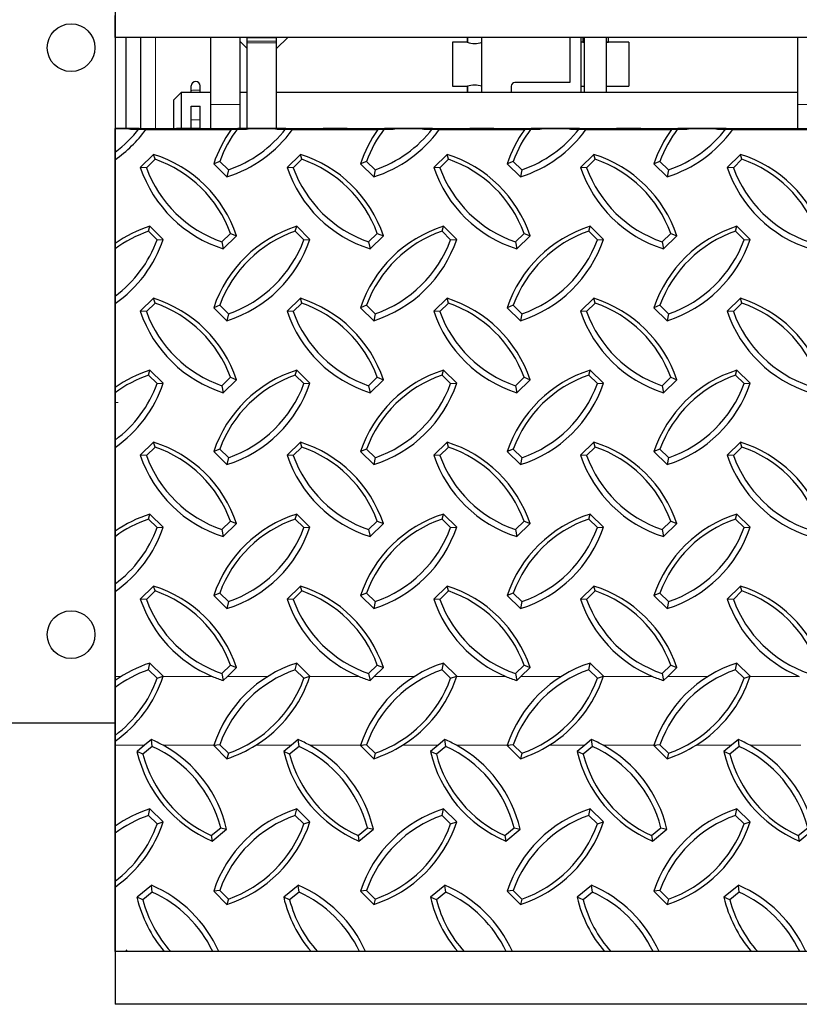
# Model space of a CAD drawing. Extents: x 0 to 17, y 0 to 11.
# Tile 28 of 81: x 9.5 to 10.3, y 3.7 to 4.7. Entities that reach past the tile are written whole.
import ezdxf

# ---------------------------------------------------------------- set-up
doc = ezdxf.new("R2010")
doc.units = 0
doc.header["$LTSCALE"] = 0.5
doc.header["$MEASUREMENT"] = 0
doc.linetypes.add('PHANTOM', pattern=[0.5, 0.25, -0.05, 0.05, -0.05, 0.05, -0.05])
doc.layers.get('0').update_dxf_attribs({"linetype": 'CONTINUOUS'})
doc.layers.add('BUMPER-LAMINATED', color=7, linetype='CONTINUOUS')

msp = doc.modelspace()

# ---------------------------------------------------------------- linework, layer by layer
at = {"color": 7, "linetype": 'Continuous', "lineweight": 25}
for p, q in [((9.57485, 4.71289), (9.57485, 4.7362)), ((14.07485, 4.71289), (9.57485, 4.71289)), ((9.57485, 4.71289), (9.57485, 4.61581)), ((9.58656, 4.61581), (9.58656, 4.71289)), ((9.60219, 4.61526), (9.60219, 4.71289)), ((9.67641, 4.71289), (9.67641, 4.64132)), ((9.70766, 4.71289), (9.70766, 4.64132)), ((9.70766, 4.70885), (9.71547, 4.70113)), ((9.71547, 4.71289), (9.74672, 4.71289)), ((9.71547, 4.70892), (9.71547, 4.71289)), ((9.71547, 4.70697), (9.71547, 4.70892)), ((9.74672, 4.70113), (9.75862, 4.71289)), ((9.74672, 4.70892), (9.74672, 4.71289)), ((9.74672, 4.70697), (9.74672, 4.70892)), ((9.94985, 4.70775), (9.93422, 4.70775)), ((9.93422, 4.70775), (9.93422, 4.66087)), ((9.94985, 4.71289), (9.94985, 4.70775)), ((9.94992, 4.71289), (9.94992, 4.70772)), ((9.95019, 4.71289), (9.95019, 4.70763)), ((9.96547, 4.65415), (9.96547, 4.71289)), ((10.05922, 4.71289), (10.05922, 4.66488)), ((10.07094, 4.71289), (10.07094, 4.65415)), ((10.07485, 4.70775), (10.07094, 4.70775)), ((10.07289, 4.71289), (10.07289, 4.70775)), ((10.07289, 4.70775), (10.07485, 4.70775)), ((10.07485, 4.65415), (10.07485, 4.71289)), ((10.09828, 4.65415), (10.09828, 4.71289)), ((10.12172, 4.70775), (10.09828, 4.70775)), ((10.09828, 4.70775), (10.10024, 4.70775)), ((10.10024, 4.70775), (10.10024, 4.71289)), ((10.12172, 4.70775), (10.12172, 4.66087)), ((10.30141, 4.71289), (10.30141, 4.64132)), ((9.71547, 4.61534), (9.71547, 4.70697)), ((9.74672, 4.61534), (9.74672, 4.70697)), ((9.65597, 4.65651), (9.65597, 4.66121)), ((9.65597, 4.65415), (9.65597, 4.65651)), ((9.6656, 4.65651), (9.6656, 4.66121)), ((9.6656, 4.65415), (9.6656, 4.65651)), ((9.93422, 4.66087), (9.94985, 4.66087)), ((9.94985, 4.66087), (9.94985, 4.65415)), ((9.94992, 4.6609), (9.94992, 4.65415)), ((9.95019, 4.66099), (9.95019, 4.65415)), ((9.99672, 4.66099), (9.99672, 4.65415)), ((10.05922, 4.66488), (10.00063, 4.66488)), ((10.07094, 4.66087), (10.07485, 4.66087)), ((10.09828, 4.66087), (10.12172, 4.66087)), ((9.64516, 4.65415), (9.63735, 4.64634)), ((9.63735, 4.63745), (9.63735, 4.64634)), ((9.67641, 4.65415), (9.64516, 4.65415)), ((9.64516, 4.65415), (9.64516, 4.6423)), ((9.71547, 4.65415), (9.70766, 4.65415)), ((10.30141, 4.65415), (9.74672, 4.65415)), ((9.63735, 4.61524), (9.63735, 4.63745)), ((9.64516, 4.6423), (9.64516, 4.61581)), ((9.65597, 4.63973), (9.6656, 4.63973)), ((9.65597, 4.62511), (9.65597, 4.63973)), ((9.6656, 4.62511), (9.6656, 4.63973)), ((9.67641, 4.64132), (9.67641, 4.61526)), ((9.70766, 4.64132), (9.70766, 4.61526)), ((10.30141, 4.64132), (10.30141, 4.61526)), ((9.65597, 4.61581), (9.65597, 4.62511)), ((9.6656, 4.61581), (9.6656, 4.62511)), ((9.58766, 4.61581), (9.57485, 4.61581)), ((9.57485, 4.61581), (9.57485, 4.60325)), ((9.60048, 4.61581), (9.57485, 4.61581)), ((9.57485, 4.61581), (9.57485, 4.59068)), ((9.58766, 4.61581), (9.59115, 4.61526)), ((9.59115, 4.61526), (9.63667, 4.61526)), ((9.60048, 4.61581), (9.60745, 4.61471)), ((9.60745, 4.61471), (9.69849, 4.61471)), ((9.63667, 4.61526), (9.64015, 4.61581)), ((9.66579, 4.61581), (9.64015, 4.61581)), ((9.66579, 4.61581), (9.66927, 4.61526)), ((9.66927, 4.61526), (9.71479, 4.61526)), ((9.69849, 4.61471), (9.70546, 4.61581)), ((9.75673, 4.61581), (9.70546, 4.61581)), ((9.71479, 4.61526), (9.71828, 4.61581)), ((9.74391, 4.61581), (9.71828, 4.61581)), ((9.74391, 4.61581), (9.7474, 4.61526)), ((9.7474, 4.61526), (9.79292, 4.61526)), ((9.75673, 4.61581), (9.7637, 4.61471)), ((9.7637, 4.61471), (9.85474, 4.61471)), ((9.79292, 4.61526), (9.7964, 4.61581)), ((9.82204, 4.61581), (9.7964, 4.61581)), ((9.82204, 4.61581), (9.82552, 4.61526)), ((9.82552, 4.61526), (9.87104, 4.61526)), ((9.85474, 4.61471), (9.86171, 4.61581)), ((9.91298, 4.61581), (9.86171, 4.61581)), ((9.87104, 4.61526), (9.87453, 4.61581)), ((9.90016, 4.61581), (9.87453, 4.61581)), ((9.90016, 4.61581), (9.90365, 4.61526)), ((9.90365, 4.61526), (9.94917, 4.61526)), ((9.91298, 4.61581), (9.91995, 4.61471)), ((9.91995, 4.61471), (10.01099, 4.61471)), ((9.94917, 4.61526), (9.95265, 4.61581)), ((9.97829, 4.61581), (9.95265, 4.61581)), ((9.97829, 4.61581), (9.98177, 4.61526)), ((9.98177, 4.61526), (10.02729, 4.61526)), ((10.01099, 4.61471), (10.01796, 4.61581)), ((10.06923, 4.61581), (10.01796, 4.61581)), ((10.02729, 4.61526), (10.03078, 4.61581)), ((10.05641, 4.61581), (10.03078, 4.61581)), ((10.05641, 4.61581), (10.0599, 4.61526)), ((10.0599, 4.61526), (10.10542, 4.61526)), ((10.06923, 4.61581), (10.0762, 4.61471)), ((10.0762, 4.61471), (10.16724, 4.61471)), ((10.10542, 4.61526), (10.1089, 4.61581)), ((10.13454, 4.61581), (10.1089, 4.61581)), ((10.13454, 4.61581), (10.13802, 4.61526)), ((10.13802, 4.61526), (10.18354, 4.61526)), ((10.16724, 4.61471), (10.17421, 4.61581)), ((10.22548, 4.61581), (10.17421, 4.61581)), ((10.18354, 4.61526), (10.18703, 4.61581)), ((10.21266, 4.61581), (10.18703, 4.61581)), ((10.21266, 4.61581), (10.21615, 4.61526)), ((10.21615, 4.61526), (10.26167, 4.61526)), ((10.22548, 4.61581), (10.23245, 4.61471)), ((10.23245, 4.61471), (10.32349, 4.61471)), ((9.57485, 4.59928), (9.57485, 4.60325)), ((9.57485, 4.59928), (9.57485, 4.55464)), ((9.57485, 4.58274), (9.57485, 4.59068)), ((9.61586, 4.58836), (9.60172, 4.57449)), ((9.61736, 4.58314), (9.60817, 4.57412)), ((9.61736, 4.58314), (9.61586, 4.58836)), ((9.77211, 4.58836), (9.75797, 4.57449)), ((9.77361, 4.58314), (9.76442, 4.57412)), ((9.77361, 4.58314), (9.77211, 4.58836)), ((9.92836, 4.58836), (9.91422, 4.57449)), ((9.92986, 4.58314), (9.92067, 4.57412)), ((9.92986, 4.58314), (9.92836, 4.58836)), ((10.08461, 4.58836), (10.07047, 4.57449)), ((10.08611, 4.58314), (10.07692, 4.57412)), ((10.08611, 4.58314), (10.08461, 4.58836)), ((10.24086, 4.58836), (10.22672, 4.57449)), ((10.24236, 4.58314), (10.23317, 4.57412)), ((10.24236, 4.58314), (10.24086, 4.58836)), ((9.60817, 4.57412), (9.60172, 4.57449)), ((9.68628, 4.58089), (9.67983, 4.57831)), ((9.67983, 4.57831), (9.69397, 4.56444)), ((9.68628, 4.58089), (9.69548, 4.57187)), ((9.69548, 4.57187), (9.69397, 4.56444)), ((9.76442, 4.57412), (9.75797, 4.57449)), ((9.84253, 4.58089), (9.83608, 4.57831)), ((9.83608, 4.57831), (9.85022, 4.56444)), ((9.84253, 4.58089), (9.85173, 4.57187)), ((9.85173, 4.57187), (9.85022, 4.56444)), ((9.92067, 4.57412), (9.91422, 4.57449)), ((9.99878, 4.58089), (9.99233, 4.57831)), ((9.99233, 4.57831), (10.00647, 4.56444)), ((9.99878, 4.58089), (10.00798, 4.57187)), ((10.00798, 4.57187), (10.00647, 4.56444)), ((10.07692, 4.57412), (10.07047, 4.57449)), ((10.15503, 4.58089), (10.14858, 4.57831)), ((10.14858, 4.57831), (10.16272, 4.56444)), ((10.15503, 4.58089), (10.16423, 4.57187)), ((10.16423, 4.57187), (10.16272, 4.56444)), ((10.23317, 4.57412), (10.22672, 4.57449)), ((9.61046, 4.50654), (9.61197, 4.51176)), ((9.62611, 4.49789), (9.61197, 4.51176)), ((9.76671, 4.50654), (9.76822, 4.51176)), ((9.78236, 4.49789), (9.76822, 4.51176)), ((9.92296, 4.50654), (9.92447, 4.51176)), ((9.93861, 4.49789), (9.92447, 4.51176)), ((10.07921, 4.50654), (10.08072, 4.51176)), ((10.09486, 4.49789), (10.08072, 4.51176)), ((10.23546, 4.50654), (10.23697, 4.51176)), ((10.25111, 4.49789), (10.23697, 4.51176)), ((9.61966, 4.49752), (9.61046, 4.50654)), ((9.61966, 4.49752), (9.62611, 4.49789)), ((9.6886, 4.49524), (9.6978, 4.50426)), ((9.6901, 4.48782), (9.70425, 4.50169)), ((9.6978, 4.50426), (9.70425, 4.50169)), ((9.77591, 4.49752), (9.76671, 4.50654)), ((9.77591, 4.49752), (9.78236, 4.49789)), ((9.84485, 4.49524), (9.85405, 4.50426)), ((9.84635, 4.48782), (9.8605, 4.50169)), ((9.85405, 4.50426), (9.8605, 4.50169)), ((9.93216, 4.49752), (9.92296, 4.50654)), ((9.93216, 4.49752), (9.93861, 4.49789)), ((10.0011, 4.49524), (10.0103, 4.50426)), ((10.0026, 4.48782), (10.01675, 4.50169)), ((10.0103, 4.50426), (10.01675, 4.50169)), ((10.08841, 4.49752), (10.07921, 4.50654)), ((10.08841, 4.49752), (10.09486, 4.49789)), ((10.15735, 4.49524), (10.16655, 4.50426)), ((10.15885, 4.48782), (10.173, 4.50169)), ((10.16655, 4.50426), (10.173, 4.50169)), ((10.24466, 4.49752), (10.23546, 4.50654)), ((10.24466, 4.49752), (10.25111, 4.49789)), ((9.6886, 4.49524), (9.6901, 4.48782)), ((9.84485, 4.49524), (9.84635, 4.48782)), ((10.0011, 4.49524), (10.0026, 4.48782)), ((10.15735, 4.49524), (10.15885, 4.48782)), ((9.61586, 4.43514), (9.60172, 4.42127)), ((9.61736, 4.42991), (9.61586, 4.43514)), ((9.77211, 4.43514), (9.75797, 4.42127)), ((9.77361, 4.42991), (9.77211, 4.43514)), ((9.92836, 4.43514), (9.91422, 4.42127)), ((9.92986, 4.42991), (9.92836, 4.43514)), ((10.08461, 4.43514), (10.07047, 4.42127)), ((10.08611, 4.42991), (10.08461, 4.43514)), ((10.24086, 4.43514), (10.22672, 4.42127)), ((10.24236, 4.42991), (10.24086, 4.43514)), ((9.61736, 4.42991), (9.60817, 4.4209)), ((9.68628, 4.42766), (9.67983, 4.42508)), ((9.67983, 4.42508), (9.69397, 4.41121)), ((9.68628, 4.42766), (9.69548, 4.41864)), ((9.77361, 4.42991), (9.76442, 4.4209)), ((9.84253, 4.42766), (9.83608, 4.42508)), ((9.83608, 4.42508), (9.85022, 4.41121)), ((9.84253, 4.42766), (9.85173, 4.41864)), ((9.92986, 4.42991), (9.92067, 4.4209)), ((9.99878, 4.42766), (9.99233, 4.42508)), ((9.99233, 4.42508), (10.00647, 4.41121)), ((9.99878, 4.42766), (10.00798, 4.41864)), ((10.08611, 4.42991), (10.07692, 4.4209)), ((10.15503, 4.42766), (10.14858, 4.42508)), ((10.14858, 4.42508), (10.16272, 4.41121)), ((10.15503, 4.42766), (10.16423, 4.41864)), ((10.24236, 4.42991), (10.23317, 4.4209)), ((9.60817, 4.4209), (9.60172, 4.42127)), ((9.69548, 4.41864), (9.69397, 4.41121)), ((9.76442, 4.4209), (9.75797, 4.42127)), ((9.85173, 4.41864), (9.85022, 4.41121)), ((9.92067, 4.4209), (9.91422, 4.42127)), ((10.00798, 4.41864), (10.00647, 4.41121)), ((10.07692, 4.4209), (10.07047, 4.42127)), ((10.16423, 4.41864), (10.16272, 4.41121)), ((10.23317, 4.4209), (10.22672, 4.42127)), ((9.61046, 4.35331), (9.61197, 4.35853)), ((9.61966, 4.34429), (9.61046, 4.35331)), ((9.62611, 4.34467), (9.61197, 4.35853)), ((9.6886, 4.34202), (9.6978, 4.35104)), ((9.6978, 4.35104), (9.70425, 4.34846)), ((9.76671, 4.35331), (9.76822, 4.35853)), ((9.77591, 4.34429), (9.76671, 4.35331)), ((9.78236, 4.34467), (9.76822, 4.35853)), ((9.84485, 4.34202), (9.85405, 4.35104)), ((9.85405, 4.35104), (9.8605, 4.34846)), ((9.92296, 4.35331), (9.92447, 4.35853)), ((9.93216, 4.34429), (9.92296, 4.35331)), ((9.93861, 4.34467), (9.92447, 4.35853)), ((10.0011, 4.34202), (10.0103, 4.35104)), ((10.0103, 4.35104), (10.01675, 4.34846)), ((10.07921, 4.35331), (10.08072, 4.35853)), ((10.08841, 4.34429), (10.07921, 4.35331)), ((10.09486, 4.34467), (10.08072, 4.35853)), ((10.15735, 4.34202), (10.16655, 4.35104)), ((10.16655, 4.35104), (10.173, 4.34846)), ((10.23546, 4.35331), (10.23697, 4.35853)), ((10.24466, 4.34429), (10.23546, 4.35331)), ((10.25111, 4.34467), (10.23697, 4.35853)), ((9.61966, 4.34429), (9.62611, 4.34467)), ((9.6886, 4.34202), (9.6901, 4.33459)), ((9.6901, 4.33459), (9.70425, 4.34846)), ((9.77591, 4.34429), (9.78236, 4.34467)), ((9.84485, 4.34202), (9.84635, 4.33459)), ((9.84635, 4.33459), (9.8605, 4.34846)), ((9.93216, 4.34429), (9.93861, 4.34467)), ((10.0011, 4.34202), (10.0026, 4.33459)), ((10.0026, 4.33459), (10.01675, 4.34846)), ((10.08841, 4.34429), (10.09486, 4.34467)), ((10.15735, 4.34202), (10.15885, 4.33459)), ((10.15885, 4.33459), (10.173, 4.34846)), ((10.24466, 4.34429), (10.25111, 4.34467)), ((9.61586, 4.28191), (9.60172, 4.26804)), ((9.61736, 4.27669), (9.61586, 4.28191)), ((9.77211, 4.28191), (9.75797, 4.26804)), ((9.77361, 4.27669), (9.77211, 4.28191)), ((9.92836, 4.28191), (9.91422, 4.26804)), ((9.92986, 4.27669), (9.92836, 4.28191)), ((10.08461, 4.28191), (10.07047, 4.26804)), ((10.08611, 4.27669), (10.08461, 4.28191)), ((10.24086, 4.28191), (10.22672, 4.26804)), ((10.24236, 4.27669), (10.24086, 4.28191)), ((9.60817, 4.26767), (9.60172, 4.26804)), ((9.61736, 4.27669), (9.60817, 4.26767)), ((9.68628, 4.27443), (9.67983, 4.27186)), ((9.67983, 4.27186), (9.69397, 4.25799)), ((9.68628, 4.27443), (9.69548, 4.26542)), ((9.76442, 4.26767), (9.75797, 4.26804)), ((9.77361, 4.27669), (9.76442, 4.26767)), ((9.84253, 4.27443), (9.83608, 4.27186)), ((9.83608, 4.27186), (9.85022, 4.25799)), ((9.84253, 4.27443), (9.85173, 4.26542)), ((9.92067, 4.26767), (9.91422, 4.26804)), ((9.92986, 4.27669), (9.92067, 4.26767)), ((9.99878, 4.27443), (9.99233, 4.27186)), ((9.99233, 4.27186), (10.00647, 4.25799)), ((9.99878, 4.27443), (10.00798, 4.26542)), ((10.07692, 4.26767), (10.07047, 4.26804)), ((10.08611, 4.27669), (10.07692, 4.26767)), ((10.15503, 4.27443), (10.14858, 4.27186)), ((10.14858, 4.27186), (10.16272, 4.25799)), ((10.15503, 4.27443), (10.16423, 4.26542)), ((10.23317, 4.26767), (10.22672, 4.26804)), ((10.24236, 4.27669), (10.23317, 4.26767)), ((9.69548, 4.26542), (9.69397, 4.25799)), ((9.85173, 4.26542), (9.85022, 4.25799)), ((10.00798, 4.26542), (10.00647, 4.25799)), ((10.16423, 4.26542), (10.16272, 4.25799)), ((9.61046, 4.20008), (9.61197, 4.20531)), ((9.62611, 4.19144), (9.61197, 4.20531)), ((9.76671, 4.20008), (9.76822, 4.20531)), ((9.78236, 4.19144), (9.76822, 4.20531)), ((9.92296, 4.20008), (9.92447, 4.20531)), ((9.93861, 4.19144), (9.92447, 4.20531)), ((10.07921, 4.20008), (10.08072, 4.20531)), ((10.09486, 4.19144), (10.08072, 4.20531)), ((10.23546, 4.20008), (10.23697, 4.20531)), ((10.25111, 4.19144), (10.23697, 4.20531)), ((9.61966, 4.19107), (9.61046, 4.20008)), ((9.6886, 4.18879), (9.6978, 4.19781)), ((9.6901, 4.18137), (9.70425, 4.19523)), ((9.6978, 4.19781), (9.70425, 4.19523)), ((9.77591, 4.19107), (9.76671, 4.20008)), ((9.84485, 4.18879), (9.85405, 4.19781)), ((9.84635, 4.18137), (9.8605, 4.19523)), ((9.85405, 4.19781), (9.8605, 4.19523)), ((9.93216, 4.19107), (9.92296, 4.20008)), ((10.0011, 4.18879), (10.0103, 4.19781)), ((10.0026, 4.18137), (10.01675, 4.19523)), ((10.0103, 4.19781), (10.01675, 4.19523)), ((10.08841, 4.19107), (10.07921, 4.20008)), ((10.15735, 4.18879), (10.16655, 4.19781)), ((10.15885, 4.18137), (10.173, 4.19523)), ((10.16655, 4.19781), (10.173, 4.19523)), ((10.24466, 4.19107), (10.23546, 4.20008)), ((9.61966, 4.19107), (9.62611, 4.19144)), ((9.6886, 4.18879), (9.6901, 4.18137)), ((9.77591, 4.19107), (9.78236, 4.19144)), ((9.84485, 4.18879), (9.84635, 4.18137)), ((9.93216, 4.19107), (9.93861, 4.19144)), ((10.0011, 4.18879), (10.0026, 4.18137)), ((10.08841, 4.19107), (10.09486, 4.19144)), ((10.15735, 4.18879), (10.15885, 4.18137)), ((10.24466, 4.19107), (10.25111, 4.19144)), ((9.61586, 4.12869), (9.60172, 4.11482)), ((9.61736, 4.12346), (9.60817, 4.11444)), ((9.61736, 4.12346), (9.61586, 4.12869)), ((9.68628, 4.12121), (9.67983, 4.11863)), ((9.68628, 4.12121), (9.69548, 4.11219)), ((9.77211, 4.12869), (9.75797, 4.11482)), ((9.77361, 4.12346), (9.76442, 4.11444)), ((9.77361, 4.12346), (9.77211, 4.12869)), ((9.84253, 4.12121), (9.83608, 4.11863)), ((9.84253, 4.12121), (9.85173, 4.11219)), ((9.92836, 4.12869), (9.91422, 4.11482)), ((9.92986, 4.12346), (9.92067, 4.11444)), ((9.92986, 4.12346), (9.92836, 4.12869)), ((9.99878, 4.12121), (9.99233, 4.11863)), ((9.99878, 4.12121), (10.00798, 4.11219)), ((10.08461, 4.12869), (10.07047, 4.11482)), ((10.08611, 4.12346), (10.07692, 4.11444)), ((10.08611, 4.12346), (10.08461, 4.12869)), ((10.15503, 4.12121), (10.14858, 4.11863)), ((10.15503, 4.12121), (10.16423, 4.11219)), ((10.24086, 4.12869), (10.22672, 4.11482)), ((10.24236, 4.12346), (10.23317, 4.11444)), ((10.24236, 4.12346), (10.24086, 4.12869)), ((9.60817, 4.11444), (9.60172, 4.11482)), ((9.67983, 4.11863), (9.69397, 4.10476)), ((9.69548, 4.11219), (9.69397, 4.10476)), ((9.76442, 4.11444), (9.75797, 4.11482)), ((9.83608, 4.11863), (9.85022, 4.10476)), ((9.85173, 4.11219), (9.85022, 4.10476)), ((9.92067, 4.11444), (9.91422, 4.11482)), ((9.99233, 4.11863), (10.00647, 4.10476)), ((10.00798, 4.11219), (10.00647, 4.10476)), ((10.07692, 4.11444), (10.07047, 4.11482)), ((10.14858, 4.11863), (10.16272, 4.10476)), ((10.16423, 4.11219), (10.16272, 4.10476)), ((10.23317, 4.11444), (10.22672, 4.11482)), ((9.61046, 4.03966), (9.61197, 4.04672)), ((9.61966, 4.03053), (9.61046, 4.03966)), ((9.62611, 4.03268), (9.61197, 4.04672)), ((9.6886, 4.03557), (9.6978, 4.04459)), ((9.6945, 4.03246), (9.70425, 4.04201)), ((9.6978, 4.04459), (9.70425, 4.04201)), ((9.76671, 4.03966), (9.76822, 4.04672)), ((9.77591, 4.03053), (9.76671, 4.03966)), ((9.78236, 4.03268), (9.76822, 4.04672)), ((9.84485, 4.03557), (9.85405, 4.04459)), ((9.85075, 4.03246), (9.8605, 4.04201)), ((9.85405, 4.04459), (9.8605, 4.04201)), ((9.92296, 4.03966), (9.92447, 4.04672)), ((9.93216, 4.03053), (9.92296, 4.03966)), ((9.93861, 4.03268), (9.92447, 4.04672)), ((10.0011, 4.03557), (10.0103, 4.04459)), ((10.007, 4.03246), (10.01675, 4.04201)), ((10.0103, 4.04459), (10.01675, 4.04201)), ((10.07921, 4.03966), (10.08072, 4.04672)), ((10.08841, 4.03053), (10.07921, 4.03966)), ((10.09486, 4.03268), (10.08072, 4.04672)), ((10.15735, 4.03557), (10.16655, 4.04459)), ((10.16325, 4.03246), (10.173, 4.04201)), ((10.16655, 4.04459), (10.173, 4.04201)), ((10.23546, 4.03966), (10.23697, 4.04672)), ((10.24466, 4.03053), (10.23546, 4.03966)), ((10.25111, 4.03268), (10.23697, 4.04672)), ((9.61966, 4.03053), (9.62611, 4.03268)), ((9.6886, 4.03557), (9.6901, 4.02814)), ((9.6901, 4.02814), (9.6945, 4.03246)), ((9.77591, 4.03053), (9.78236, 4.03268)), ((9.84485, 4.03557), (9.84635, 4.02814)), ((9.84635, 4.02814), (9.85075, 4.03246)), ((9.93216, 4.03053), (9.93861, 4.03268)), ((10.0011, 4.03557), (10.0026, 4.02814)), ((10.0026, 4.02814), (10.007, 4.03246)), ((10.08841, 4.03053), (10.09486, 4.03268)), ((10.15735, 4.03557), (10.15885, 4.02814)), ((10.15885, 4.02814), (10.16325, 4.03246)), ((10.24466, 4.03053), (10.25111, 4.03268)), ((9.57485, 4.02061), (9.57485, 3.96969)), ((9.57485, 3.97926), (9.57485, 3.93405)), ((9.57485, 3.96342), (9.57485, 3.96969)), ((9.57485, 3.96342), (9.57485, 3.95919)), ((9.61356, 3.96521), (9.60628, 3.95919)), ((9.61447, 3.95804), (9.61356, 3.96521)), ((9.76981, 3.96521), (9.76253, 3.95919)), ((9.77072, 3.95804), (9.76981, 3.96521)), ((9.92606, 3.96521), (9.91878, 3.95919)), ((9.92697, 3.95804), (9.92606, 3.96521)), ((10.08231, 3.96521), (10.07503, 3.95919)), ((10.08322, 3.95804), (10.08231, 3.96521)), ((10.23856, 3.96521), (10.23128, 3.95919)), ((10.23947, 3.95804), (10.23856, 3.96521)), ((9.57485, 3.95919), (9.57485, 3.87301)), ((9.60628, 3.95919), (9.5982, 3.95249)), ((9.61447, 3.95804), (9.60448, 3.94977)), ((9.68628, 3.95978), (9.67983, 3.95894)), ((9.67983, 3.95894), (9.69397, 3.94489)), ((9.67991, 3.95919), (9.68173, 3.95919)), ((9.68628, 3.95978), (9.69548, 3.95064)), ((9.76253, 3.95919), (9.75445, 3.95249)), ((9.77072, 3.95804), (9.76073, 3.94977)), ((9.84253, 3.95978), (9.83608, 3.95894)), ((9.83608, 3.95894), (9.85022, 3.94489)), ((9.83616, 3.95919), (9.83798, 3.95919)), ((9.84253, 3.95978), (9.85173, 3.95064)), ((9.91878, 3.95919), (9.9107, 3.95249)), ((9.92697, 3.95804), (9.91698, 3.94977)), ((9.99878, 3.95978), (9.99233, 3.95894)), ((9.99233, 3.95894), (10.00647, 3.94489)), ((9.99241, 3.95919), (9.99423, 3.95919)), ((9.99878, 3.95978), (10.00798, 3.95064)), ((10.07503, 3.95919), (10.06695, 3.95249)), ((10.08322, 3.95804), (10.07323, 3.94977)), ((10.15503, 3.95978), (10.14858, 3.95894)), ((10.14858, 3.95894), (10.16272, 3.94489)), ((10.14866, 3.95919), (10.15048, 3.95919)), ((10.15503, 3.95978), (10.16423, 3.95064)), ((10.23128, 3.95919), (10.2232, 3.95249)), ((10.23947, 3.95804), (10.22948, 3.94977)), ((9.60448, 3.94977), (9.5982, 3.95249)), ((9.69548, 3.95064), (9.69397, 3.94489)), ((9.76073, 3.94977), (9.75445, 3.95249)), ((9.85173, 3.95064), (9.85022, 3.94489)), ((9.91698, 3.94977), (9.9107, 3.95249)), ((10.00798, 3.95064), (10.00647, 3.94489)), ((10.07323, 3.94977), (10.06695, 3.95249)), ((10.16423, 3.95064), (10.16272, 3.94489)), ((10.22948, 3.94977), (10.2232, 3.95249)), ((9.57485, 3.93026), (9.57485, 3.93405)), ((9.57485, 3.93026), (9.57485, 3.9048)), ((9.57485, 3.90167), (9.57485, 3.9048)), ((9.57485, 3.90167), (9.57485, 3.85646)), ((9.61046, 3.88448), (9.61197, 3.89154)), ((9.62611, 3.8775), (9.61197, 3.89154)), ((9.76671, 3.88448), (9.76822, 3.89154)), ((9.78236, 3.8775), (9.76822, 3.89154)), ((9.92296, 3.88448), (9.92447, 3.89154)), ((9.93861, 3.8775), (9.92447, 3.89154)), ((10.07921, 3.88448), (10.08072, 3.89154)), ((10.09486, 3.8775), (10.08072, 3.89154)), ((10.23546, 3.88448), (10.23697, 3.89154)), ((10.25111, 3.8775), (10.23697, 3.89154)), ((9.61966, 3.87535), (9.61046, 3.88448)), ((9.77591, 3.87535), (9.76671, 3.88448)), ((9.93216, 3.87535), (9.92296, 3.88448)), ((10.08841, 3.87535), (10.07921, 3.88448)), ((10.24466, 3.87535), (10.23546, 3.88448)), ((9.57485, 3.86543), (9.57485, 3.87301)), ((9.61966, 3.87535), (9.62611, 3.8775)), ((9.67733, 3.863), (9.68732, 3.87128)), ((9.67825, 3.85715), (9.69361, 3.86987)), ((9.68732, 3.87128), (9.69361, 3.86987)), ((9.77591, 3.87535), (9.78236, 3.8775)), ((9.83358, 3.863), (9.84357, 3.87128)), ((9.8345, 3.85715), (9.84986, 3.86987)), ((9.84357, 3.87128), (9.84986, 3.86987)), ((9.93216, 3.87535), (9.93861, 3.8775)), ((9.98983, 3.863), (9.99982, 3.87128)), ((9.99075, 3.85715), (10.00611, 3.86987)), ((9.99982, 3.87128), (10.00611, 3.86987)), ((10.08841, 3.87535), (10.09486, 3.8775)), ((10.14608, 3.863), (10.15607, 3.87128)), ((10.147, 3.85715), (10.16236, 3.86987)), ((10.15607, 3.87128), (10.16236, 3.86987)), ((10.24466, 3.87535), (10.25111, 3.8775)), ((10.30233, 3.863), (10.31232, 3.87128)), ((10.30325, 3.85715), (10.31861, 3.86987)), ((9.57485, 3.86543), (9.57485, 3.81451)), ((9.67733, 3.863), (9.67825, 3.85715)), ((9.83358, 3.863), (9.8345, 3.85715)), ((9.98983, 3.863), (9.99075, 3.85715)), ((10.14608, 3.863), (10.147, 3.85715)), ((10.30233, 3.863), (10.30325, 3.85715)), ((9.57485, 3.85267), (9.57485, 3.85646)), ((9.57485, 3.85267), (9.57485, 3.82721)), ((9.57485, 3.82408), (9.57485, 3.82721)), ((9.57485, 3.82408), (9.57485, 3.77887)), ((9.57485, 3.80824), (9.57485, 3.81451)), ((9.57485, 3.80824), (9.57485, 3.73944)), ((9.61356, 3.81003), (9.5982, 3.79731)), ((9.61447, 3.80286), (9.61356, 3.81003)), ((9.76981, 3.81003), (9.75445, 3.79731)), ((9.77072, 3.80286), (9.76981, 3.81003)), ((9.92606, 3.81003), (9.9107, 3.79731)), ((9.92697, 3.80286), (9.92606, 3.81003)), ((10.08231, 3.81003), (10.06695, 3.79731)), ((10.08322, 3.80286), (10.08231, 3.81003)), ((10.23856, 3.81003), (10.2232, 3.79731)), ((10.23947, 3.80286), (10.23856, 3.81003)), ((9.60448, 3.79459), (9.5982, 3.79731)), ((9.61447, 3.80286), (9.60448, 3.79459)), ((9.68628, 3.8046), (9.67983, 3.80376)), ((9.67983, 3.80376), (9.69397, 3.78971)), ((9.68628, 3.8046), (9.69548, 3.79546)), ((9.69548, 3.79546), (9.69397, 3.78971)), ((9.76073, 3.79459), (9.75445, 3.79731)), ((9.77072, 3.80286), (9.76073, 3.79459)), ((9.84253, 3.8046), (9.83608, 3.80376)), ((9.83608, 3.80376), (9.85022, 3.78971)), ((9.84253, 3.8046), (9.85173, 3.79546)), ((9.85173, 3.79546), (9.85022, 3.78971)), ((9.91698, 3.79459), (9.9107, 3.79731)), ((9.92697, 3.80286), (9.91698, 3.79459)), ((9.99878, 3.8046), (9.99233, 3.80376)), ((9.99233, 3.80376), (10.00647, 3.78971)), ((9.99878, 3.8046), (10.00798, 3.79546)), ((10.00798, 3.79546), (10.00647, 3.78971)), ((10.07323, 3.79459), (10.06695, 3.79731)), ((10.08322, 3.80286), (10.07323, 3.79459)), ((10.15503, 3.8046), (10.14858, 3.80376)), ((10.14858, 3.80376), (10.16272, 3.78971)), ((10.15503, 3.8046), (10.16423, 3.79546)), ((10.16423, 3.79546), (10.16272, 3.78971)), ((10.22948, 3.79459), (10.2232, 3.79731)), ((10.23947, 3.80286), (10.22948, 3.79459)), ((9.57485, 3.77508), (9.57485, 3.77887)), ((9.57485, 3.77508), (9.57485, 3.74962)), ((9.57485, 3.74649), (9.57485, 3.74962)), ((9.57485, 3.74649), (9.57485, 3.73944)), ((9.5869, 3.73944), (9.57485, 3.73944)), ((9.57485, 3.73944), (9.57485, 3.68335)), ((9.58695, 3.74083), (9.58652, 3.74102)), ((14.07485, 3.68335), (9.57485, 3.68335))]:
    msp.add_line(p, q, dxfattribs=at)
at = {"color": 8, "linetype": 'PHANTOM', "lineweight": 18}
for p, q in [((9.61781, 4.61526), (9.61781, 4.71289)), ((9.71547, 4.70892), (9.74672, 4.70892)), ((9.71547, 4.70697), (9.74672, 4.70697)), ((9.70766, 4.64132), (9.67641, 4.64132)), ((10.33266, 4.64132), (10.30141, 4.64132)), ((9.65597, 4.62511), (9.6656, 4.62511)), ((9.57485, 4.32413), (9.57806, 4.32413)), ((9.57485, 4.03246), (9.58127, 4.03246)), ((9.62604, 4.03246), (9.6784, 4.03246)), ((9.6945, 4.03246), (9.73752, 4.03246)), ((9.78229, 4.03246), (9.83465, 4.03246)), ((9.85075, 4.03246), (9.89377, 4.03246)), ((9.93854, 4.03246), (9.9909, 4.03246)), ((10.007, 4.03246), (10.05002, 4.03246)), ((10.09479, 4.03246), (10.14715, 4.03246)), ((10.16325, 4.03246), (10.20627, 4.03246)), ((10.25104, 4.03246), (10.3034, 4.03246)), ((9.57485, 3.95919), (9.60628, 3.95919)), ((9.62596, 3.95919), (9.67991, 3.95919)), ((9.72471, 3.95919), (9.76253, 3.95919)), ((9.78221, 3.95919), (9.83616, 3.95919)), ((9.88096, 3.95919), (9.91878, 3.95919)), ((9.93846, 3.95919), (9.99241, 3.95919)), ((10.03721, 3.95919), (10.07503, 3.95919)), ((10.09471, 3.95919), (10.14866, 3.95919)), ((10.19346, 3.95919), (10.23128, 3.95919)), ((10.25096, 3.95919), (10.30491, 3.95919))]:
    msp.add_line(p, q, dxfattribs=at)
at = {"color": 7, "linetype": 'Continuous'}
msp.add_lwpolyline([(9.57485, 4.61581), (14.07485, 4.61581), (14.07485, 3.73944), (9.57485, 3.73944)], close=True, dxfattribs=at)
at = {"color": 7, "linetype": 'Continuous', "lineweight": 25}
for centre, radius, start, end in [((9.95766, 4.73047), 0.02403, 251.03182, 288.70876), ((9.66078, 4.66115), 0.00481, 0.74412, 179.25588), ((9.95766, 4.63815), 0.02403, 71.03182, 108.70876), ((10.00062, 4.66098), 0.0039, 89.8401, 179.8392), ((9.49692, 4.69578), 0.13084, 306.55415, 322.32604), ((9.49699, 4.69474), 0.13641, 304.80362, 324.07658), ((9.80706, 4.53608), 0.13405, 144.08621, 161.63961), ((9.80737, 4.53712), 0.12875, 142.3239, 160.12913), ((9.65242, 4.69557), 0.13755, 287.5824, 323.99868), ((9.65238, 4.69659), 0.13196, 289.06147, 322.25623), ((9.96331, 4.53608), 0.13405, 144.08621, 161.63961), ((9.96362, 4.53712), 0.12875, 142.3239, 160.12913), ((9.80867, 4.69557), 0.13755, 287.5824, 323.99868), ((9.80863, 4.69659), 0.13196, 289.06147, 322.25623), ((10.11956, 4.53608), 0.13405, 144.08621, 161.63961), ((10.11987, 4.53712), 0.12875, 142.3239, 160.12913), ((9.96492, 4.69557), 0.13755, 287.5824, 323.99868), ((9.96488, 4.69659), 0.13196, 289.06147, 322.25623), ((10.27581, 4.53608), 0.13405, 144.08621, 161.63961), ((10.27612, 4.53712), 0.12875, 142.3239, 160.12913), ((10.12117, 4.69557), 0.13755, 287.5824, 323.99868), ((10.12113, 4.69659), 0.13196, 289.06147, 322.25623), ((9.57495, 4.45824), 0.1364, 18.57286, 72.54694), ((9.5749, 4.45939), 0.13083, 20.05855, 71.06125), ((9.7312, 4.45824), 0.1364, 18.57286, 72.54694), ((9.73115, 4.45939), 0.13083, 20.05855, 71.06125), ((9.88745, 4.45824), 0.1364, 18.57286, 72.54694), ((9.8874, 4.45939), 0.13083, 20.05855, 71.06125), ((10.0437, 4.45824), 0.1364, 18.57286, 72.54694), ((10.04365, 4.45939), 0.13083, 20.05855, 71.06125), ((10.19995, 4.45824), 0.1364, 18.57286, 72.54694), ((10.1999, 4.45939), 0.13083, 20.05855, 71.06125), ((9.73101, 4.61794), 0.1364, 198.57286, 252.54694), ((9.73106, 4.61899), 0.13083, 200.05855, 251.06125), ((9.88726, 4.61794), 0.1364, 198.57286, 252.54694), ((9.88731, 4.61899), 0.13083, 200.05855, 251.06125), ((10.04351, 4.61794), 0.1364, 198.57286, 252.54694), ((10.04356, 4.61899), 0.13083, 200.05855, 251.06125), ((10.19976, 4.61794), 0.1364, 198.57286, 252.54694), ((10.19981, 4.61899), 0.13083, 200.05855, 251.06125), ((10.35601, 4.61794), 0.1364, 198.57286, 252.54694), ((10.35606, 4.61899), 0.13083, 200.05855, 251.06125), ((9.65408, 4.37952), 0.13878, 107.66287, 124.81393), ((9.80913, 4.38164), 0.1364, 107.45306, 161.42714), ((9.96538, 4.38164), 0.1364, 107.45306, 161.42714), ((10.12163, 4.38164), 0.1364, 107.45306, 161.42714), ((10.27788, 4.38164), 0.1364, 107.45306, 161.42714), ((9.65402, 4.38094), 0.13293, 109.12427, 126.55275), ((9.4978, 4.54068), 0.13526, 304.72439, 341.55683), ((9.80918, 4.38279), 0.13083, 108.93875, 159.94145), ((9.65306, 4.54134), 0.1364, 287.45306, 341.42714), ((9.96543, 4.38279), 0.13083, 108.93875, 159.94145), ((9.80931, 4.54134), 0.1364, 287.45306, 341.42714), ((10.12168, 4.38279), 0.13083, 108.93875, 159.94145), ((9.96556, 4.54134), 0.1364, 287.45306, 341.42714), ((10.27793, 4.38279), 0.13083, 108.93875, 159.94145), ((10.12181, 4.54134), 0.1364, 287.45306, 341.42714), ((9.49772, 4.54175), 0.12971, 306.48314, 340.06458), ((9.65301, 4.54239), 0.13083, 288.93875, 339.94145), ((9.80926, 4.54239), 0.13083, 288.93875, 339.94145), ((9.96551, 4.54239), 0.13083, 288.93875, 339.94145), ((10.12176, 4.54239), 0.13083, 288.93875, 339.94145), ((9.57495, 4.30501), 0.1364, 18.57286, 72.54694), ((9.7312, 4.30501), 0.1364, 18.57286, 72.54694), ((9.88745, 4.30501), 0.1364, 18.57286, 72.54694), ((10.0437, 4.30501), 0.1364, 18.57286, 72.54694), ((10.19995, 4.30501), 0.1364, 18.57286, 72.54694), ((9.5749, 4.30616), 0.13083, 20.05855, 71.06125), ((9.73115, 4.30616), 0.13083, 20.05855, 71.06125), ((9.8874, 4.30616), 0.13083, 20.05855, 71.06125), ((10.04365, 4.30616), 0.13083, 20.05855, 71.06125), ((10.1999, 4.30616), 0.13083, 20.05855, 71.06125), ((9.73101, 4.46471), 0.1364, 198.57286, 252.54694), ((9.73106, 4.46577), 0.13083, 200.05855, 251.06125), ((9.88726, 4.46471), 0.1364, 198.57286, 252.54694), ((9.88731, 4.46577), 0.13083, 200.05855, 251.06125), ((10.04351, 4.46471), 0.1364, 198.57286, 252.54694), ((10.04356, 4.46577), 0.13083, 200.05855, 251.06125), ((10.19976, 4.46471), 0.1364, 198.57286, 252.54694), ((10.19981, 4.46577), 0.13083, 200.05855, 251.06125), ((10.35601, 4.46471), 0.1364, 198.57286, 252.54694), ((10.35606, 4.46577), 0.13083, 200.05855, 251.06125), ((9.65408, 4.2263), 0.13878, 107.66287, 124.81393), ((9.65402, 4.22771), 0.13293, 109.12427, 126.55275), ((9.80913, 4.22841), 0.1364, 107.45306, 161.42714), ((9.80918, 4.22956), 0.13083, 108.93875, 159.94145), ((9.96538, 4.22841), 0.1364, 107.45306, 161.42714), ((9.96543, 4.22956), 0.13083, 108.93875, 159.94145), ((10.12163, 4.22841), 0.1364, 107.45306, 161.42714), ((10.12168, 4.22956), 0.13083, 108.93875, 159.94145), ((10.27788, 4.22841), 0.1364, 107.45306, 161.42714), ((10.27793, 4.22956), 0.13083, 108.93875, 159.94145), ((9.4978, 4.38746), 0.13526, 304.72439, 341.55683), ((9.49772, 4.38852), 0.12971, 306.48314, 340.06458), ((9.65306, 4.38811), 0.1364, 287.45306, 341.42714), ((9.65301, 4.38916), 0.13083, 288.93875, 339.94145), ((9.80931, 4.38811), 0.1364, 287.45306, 341.42714), ((9.80926, 4.38916), 0.13083, 288.93875, 339.94145), ((9.96556, 4.38811), 0.1364, 287.45306, 341.42714), ((9.96551, 4.38916), 0.13083, 288.93875, 339.94145), ((10.12181, 4.38811), 0.1364, 287.45306, 341.42714), ((10.12176, 4.38916), 0.13083, 288.93875, 339.94145), ((9.57495, 4.15179), 0.1364, 18.57286, 72.54694), ((9.7312, 4.15179), 0.1364, 18.57286, 72.54694), ((9.88745, 4.15179), 0.1364, 18.57286, 72.54694), ((10.0437, 4.15179), 0.1364, 18.57286, 72.54694), ((10.19995, 4.15179), 0.1364, 18.57286, 72.54694), ((9.73101, 4.31149), 0.1364, 198.57286, 252.54694), ((9.73106, 4.31254), 0.13083, 200.05855, 251.06125), ((9.5749, 4.15294), 0.13083, 20.05855, 71.06125), ((9.88726, 4.31149), 0.1364, 198.57286, 252.54694), ((9.88731, 4.31254), 0.13083, 200.05855, 251.06125), ((9.73115, 4.15294), 0.13083, 20.05855, 71.06125), ((10.04351, 4.31149), 0.1364, 198.57286, 252.54694), ((10.04356, 4.31254), 0.13083, 200.05855, 251.06125), ((9.8874, 4.15294), 0.13083, 20.05855, 71.06125), ((10.19976, 4.31149), 0.1364, 198.57286, 252.54694), ((10.19981, 4.31254), 0.13083, 200.05855, 251.06125), ((10.04365, 4.15294), 0.13083, 20.05855, 71.06125), ((10.35601, 4.31149), 0.1364, 198.57286, 252.54694), ((10.35606, 4.31254), 0.13083, 200.05855, 251.06125), ((10.1999, 4.15294), 0.13083, 20.05855, 71.06125), ((9.65408, 4.07307), 0.13878, 107.66287, 124.81393), ((9.80913, 4.07519), 0.1364, 107.45306, 161.42714), ((9.96538, 4.07519), 0.1364, 107.45306, 161.42714), ((10.12163, 4.07519), 0.1364, 107.45306, 161.42714), ((10.27788, 4.07519), 0.1364, 107.45306, 161.42714), ((9.65402, 4.07449), 0.13293, 109.12427, 126.55275), ((9.80918, 4.07634), 0.13083, 108.93875, 159.94145), ((9.96543, 4.07634), 0.13083, 108.93875, 159.94145), ((10.12168, 4.07634), 0.13083, 108.93875, 159.94145), ((10.27793, 4.07634), 0.13083, 108.93875, 159.94145), ((9.4978, 4.23423), 0.13526, 304.72439, 341.55683), ((9.49772, 4.23529), 0.12971, 306.48314, 340.06458), ((9.65306, 4.23489), 0.1364, 287.45306, 341.42714), ((9.65301, 4.23594), 0.13083, 288.93875, 339.94145), ((9.80931, 4.23489), 0.1364, 287.45306, 341.42714), ((9.80926, 4.23594), 0.13083, 288.93875, 339.94145), ((9.96556, 4.23489), 0.1364, 287.45306, 341.42714), ((9.96551, 4.23594), 0.13083, 288.93875, 339.94145), ((10.12181, 4.23489), 0.1364, 287.45306, 341.42714), ((10.12176, 4.23594), 0.13083, 288.93875, 339.94145), ((9.57495, 3.99856), 0.1364, 18.57286, 72.54694), ((9.5749, 3.99971), 0.13083, 20.05855, 71.06125), ((9.7312, 3.99856), 0.1364, 18.57286, 72.54694), ((9.73115, 3.99971), 0.13083, 20.05855, 71.06125), ((9.88745, 3.99856), 0.1364, 18.57286, 72.54694), ((9.8874, 3.99971), 0.13083, 20.05855, 71.06125), ((10.0437, 3.99856), 0.1364, 18.57286, 72.54694), ((10.04365, 3.99971), 0.13083, 20.05855, 71.06125), ((10.19995, 3.99856), 0.1364, 18.57286, 72.54694), ((10.1999, 3.99971), 0.13083, 20.05855, 71.06125), ((9.73073, 4.15806), 0.13607, 198.52938, 247.38365), ((9.73106, 4.15932), 0.13083, 200.05855, 251.06125), ((9.88698, 4.15806), 0.13607, 198.52938, 247.38365), ((9.88731, 4.15932), 0.13083, 200.05855, 251.06125), ((10.04323, 4.15806), 0.13607, 198.52938, 247.38365), ((10.04356, 4.15932), 0.13083, 200.05855, 251.06125), ((10.19948, 4.15806), 0.13607, 198.52938, 247.38365), ((10.19981, 4.15932), 0.13083, 200.05855, 251.06125), ((10.35573, 4.15806), 0.13607, 198.52938, 247.38365), ((10.35606, 4.15932), 0.13083, 200.05855, 251.06125), ((9.65438, 3.91532), 0.13808, 107.88632, 125.16866), ((9.65435, 3.91477), 0.13238, 109.36357, 126.91535), ((9.8102, 3.91606), 0.13724, 107.81259, 161.68512), ((9.81022, 3.91542), 0.13163, 109.2981, 160.30825), ((9.96645, 3.91606), 0.13724, 107.81259, 161.68512), ((9.96647, 3.91542), 0.13163, 109.2981, 160.30825), ((10.1227, 3.91606), 0.13724, 107.81259, 161.68512), ((10.12272, 3.91542), 0.13163, 109.2981, 160.30825), ((10.27895, 3.91606), 0.13724, 107.81259, 161.68512), ((10.27897, 3.91542), 0.13163, 109.2981, 160.30825), ((9.49609, 4.07533), 0.13684, 305.13741, 341.83965), ((9.49606, 4.07465), 0.13124, 306.89109, 340.3515), ((9.73245, 4.16098), 0.13942, 247.19274, 252.31957), ((9.65197, 4.07488), 0.13163, 289.2981, 340.30825), ((9.65228, 4.07536), 0.13691, 301.94267, 341.83254), ((9.8887, 4.16098), 0.13942, 247.19274, 252.31957), ((9.80822, 4.07488), 0.13163, 289.2981, 340.30825), ((9.80853, 4.07536), 0.13691, 301.94267, 341.83254), ((10.04495, 4.16098), 0.13942, 247.19274, 252.31957), ((9.96447, 4.07488), 0.13163, 289.2981, 340.30825), ((9.96478, 4.07536), 0.13691, 301.94267, 341.83254), ((10.2012, 4.16098), 0.13942, 247.19274, 252.31957), ((10.12072, 4.07488), 0.13163, 289.2981, 340.30825), ((10.12103, 4.07536), 0.13691, 301.94267, 341.83254), ((9.5595, 3.83812), 0.13811, 61.23411, 66.95892), ((9.71575, 3.83812), 0.13811, 61.23411, 66.95892), ((9.872, 3.83812), 0.13811, 61.23411, 66.95892), ((10.02825, 3.83812), 0.13811, 61.23411, 66.95892), ((10.1845, 3.83812), 0.13811, 61.23411, 66.95892), ((9.56009, 3.83841), 0.13141, 14.48325, 65.55338), ((9.56023, 3.83913), 0.13687, 12.97887, 61.29976), ((9.80918, 3.9166), 0.1361, 161.76616, 161.8754), ((9.65154, 4.07636), 0.13814, 287.88876, 301.98387), ((9.71634, 3.83841), 0.13141, 14.48325, 65.55338), ((9.71648, 3.83913), 0.13687, 12.97887, 61.29976), ((9.96543, 3.9166), 0.1361, 161.76616, 161.8754), ((9.80779, 4.07636), 0.13814, 287.88876, 301.98387), ((9.87259, 3.83841), 0.13141, 14.48325, 65.55338), ((9.87273, 3.83913), 0.13687, 12.97887, 61.29976), ((10.12168, 3.9166), 0.1361, 161.76616, 161.8754), ((9.96404, 4.07636), 0.13814, 287.88876, 301.98387), ((10.02884, 3.83841), 0.13141, 14.48325, 65.55338), ((10.02898, 3.83913), 0.13687, 12.97887, 61.29976), ((10.27793, 3.9166), 0.1361, 161.76616, 161.8754), ((10.12029, 4.07636), 0.13814, 287.88876, 301.98387), ((10.18509, 3.83841), 0.13141, 14.48325, 65.55338), ((10.18523, 3.83913), 0.13687, 12.97887, 61.29976), ((9.73169, 3.9833), 0.13701, 192.99585, 247.04078), ((9.73172, 3.98263), 0.13141, 194.48325, 245.55338), ((9.88794, 3.9833), 0.13701, 192.99585, 247.04078), ((9.88797, 3.98263), 0.13141, 194.48325, 245.55338), ((10.04419, 3.9833), 0.13701, 192.99585, 247.04078), ((10.04422, 3.98263), 0.13141, 194.48325, 245.55338), ((10.20044, 3.9833), 0.13701, 192.99585, 247.04078), ((10.20047, 3.98263), 0.13141, 194.48325, 245.55338), ((10.35669, 3.9833), 0.13701, 192.99585, 247.04078), ((10.35672, 3.98263), 0.13141, 194.48325, 245.55338), ((9.65438, 3.76014), 0.13808, 107.88632, 125.16866), ((9.8102, 3.76088), 0.13724, 107.81225, 161.79409), ((9.96645, 3.76088), 0.13724, 107.81225, 161.79409), ((10.1227, 3.76088), 0.13724, 107.81225, 161.79409), ((10.27895, 3.76088), 0.13724, 107.81225, 161.79409), ((9.65435, 3.75959), 0.13238, 109.36357, 126.91535), ((9.81022, 3.76024), 0.13163, 109.2981, 160.30825), ((9.96647, 3.76024), 0.13163, 109.2981, 160.30825), ((10.12272, 3.76024), 0.13163, 109.2981, 160.30825), ((10.27897, 3.76024), 0.13163, 109.2981, 160.30825), ((9.49609, 3.92015), 0.13684, 305.13741, 341.83965), ((9.49606, 3.91947), 0.13124, 306.89109, 340.3515), ((9.65199, 3.92037), 0.13724, 287.81225, 341.79409), ((9.65197, 3.9197), 0.13163, 289.2981, 340.30825), ((9.80824, 3.92037), 0.13724, 287.81225, 341.79409), ((9.80822, 3.9197), 0.13163, 289.2981, 340.30825), ((9.96449, 3.92037), 0.13724, 287.81225, 341.79409), ((9.96447, 3.9197), 0.13163, 289.2981, 340.30825), ((10.12074, 3.92037), 0.13724, 287.81225, 341.79409), ((10.12072, 3.9197), 0.13163, 289.2981, 340.30825), ((9.56011, 3.68388), 0.13701, 23.92548, 67.04078), ((9.71636, 3.68388), 0.13701, 23.92548, 67.04078), ((9.87261, 3.68388), 0.13701, 23.92548, 67.04078), ((10.02886, 3.68388), 0.13701, 23.92548, 67.04078), ((10.18511, 3.68388), 0.13701, 23.92548, 67.04078), ((9.73169, 3.82812), 0.13701, 192.99585, 220.33575), ((9.56009, 3.68323), 0.13141, 25.32427, 65.55338), ((9.88794, 3.82812), 0.13701, 192.99585, 220.33575), ((9.71634, 3.68323), 0.13141, 25.32427, 65.55338), ((10.04419, 3.82812), 0.13701, 192.99585, 220.33575), ((9.87259, 3.68323), 0.13141, 25.32427, 65.55338), ((10.20044, 3.82812), 0.13701, 192.99585, 220.33575), ((10.02884, 3.68323), 0.13141, 25.32427, 65.55338), ((10.35669, 3.82812), 0.13701, 192.99585, 220.33575), ((10.18509, 3.68323), 0.13141, 25.32427, 65.55338), ((9.73172, 3.82745), 0.13141, 194.48325, 222.04816), ((9.88797, 3.82745), 0.13141, 194.48325, 222.04816), ((10.04422, 3.82745), 0.13141, 194.48325, 222.04816), ((10.20047, 3.82745), 0.13141, 194.48325, 222.04816), ((10.35672, 3.82745), 0.13141, 194.48325, 222.04816), ((9.65279, 3.75622), 0.06799, 192.91865, 194.28994)]:
    msp.add_arc(centre, radius, start, end, dxfattribs=at)
at = {"color": 8, "linetype": 'PHANTOM', "lineweight": 18}
msp.add_arc((9.66078, 4.58952), 0.06716, 85.89112, 94.10888, dxfattribs=at)
at = {"color": 7, "linetype": 'Continuous', "lineweight": 25}
msp.add_ellipse((9.65366, 3.73782), major_axis=(0.06677, 0), ratio=0.9983578, start_param=3.09639, end_param=3.1172842, dxfattribs=at)
at = {"layer": 'BUMPER-LAMINATED', "color": 7, "linetype": 'Continuous', "lineweight": 25}
for p, q in [((9.57485, 4.79572), (9.57485, 3.98322)), ((9.44985, 3.98322), (9.4811, 3.98322)), ((9.4811, 3.98322), (9.57485, 3.98322))]:
    msp.add_line(p, q, dxfattribs=at)
for centre in [(9.52797, 4.70197), (9.52797, 4.07697)]:
    msp.add_circle(centre, 0.02539, dxfattribs=at)

doc.saveas('drawing.dxf')
